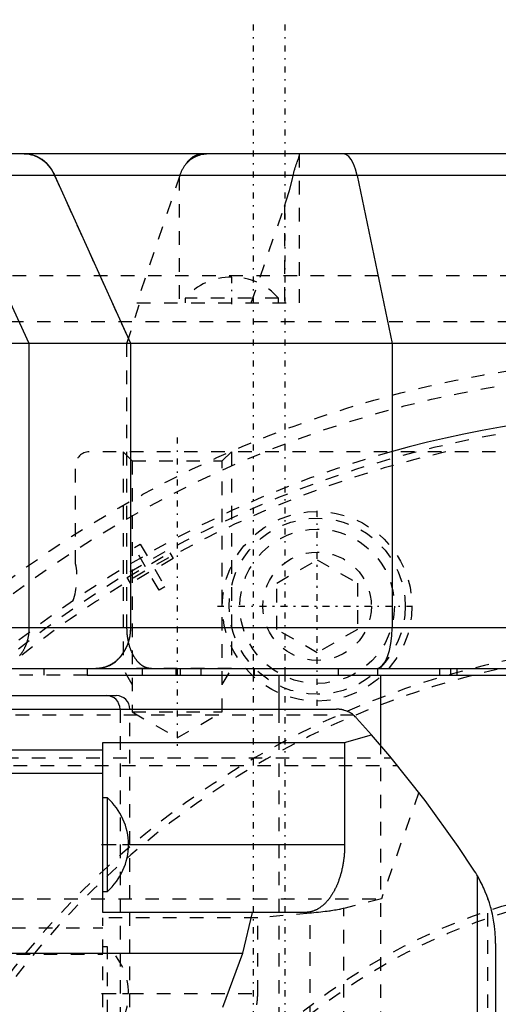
# Model space of a CAD drawing. Extents: x -565 to 345, y -109 to 109.
# Tile 18 of 20: x -49 to -14, y 36 to 109. Entities that reach past the tile are written whole.
import ezdxf

# ---------------------------------------------------------------- set-up
doc = ezdxf.new("R2010")
doc.units = 0
doc.linetypes.add('CENTER', pattern=[1.5, 0.45, -0.5, 0.05, -0.5])
doc.linetypes.add('DASHED', pattern=[2, 1, -1])
for name, color, linetype in [('AM_0', 7, 'CONTINUOUS'), ('AM_3', 7, 'DASHED'), ('AM_7', 7, 'CENTER')]:
    doc.layers.add(name, color=color, linetype=linetype)

msp = doc.modelspace()

# ---------------------------------------------------------------- linework, layer by layer
at = {"layer": 'AM_0', "color": 7, "linetype": 'CONTINUOUS'}
for p, q in [((30.753, 99), (-60.484, 99)), ((17.006, 97.408), (-57.6, 97.408)), ((-48.423, 85), (-54.168, 97.408)), ((-40.931, 85), (-46.526, 97.408)), ((-24.222, 97.408), (-21.644, 85)), ((40, 85), (-50.978, 85)), ((-48.423, 64), (-48.423, 85)), ((-40.931, 64), (-40.931, 85)), ((-21.644, 85), (-21.644, 64)), ((40, 64), (-50.978, 64)), ((-51, 61), (37, 61)), ((-44.152, 61), (-44.152, 60.5)), ((-44.152, 60.5), (55.352, 60.5)), ((-37.273, 61), (-37.273, 60.5)), ((-30, 60.5), (-30, 58)), ((-25.62, 61), (-25.62, 60.5)), ((-22.707, 61), (-22.707, 60.5)), ((-22.463, 55.318), (-22.463, 60.5)), ((-51, 59), (-42, 59)), ((-55.804, 58), (-25.738, 58)), ((-23.158, 56.118), (-24.262, 57.349)), ((-25.144, 55.551), (-23.158, 56.118)), ((-43, 43), (-43, 55.551)), ((-43, 55.551), (-25.144, 55.551)), ((-25.144, 55.551), (-25.144, 48)), ((-70.736, 55.006), (-43, 55.006)), ((-77.768, 53.27), (-43, 53.27)), ((-42.657, 51.45), (-43, 51.45)), ((-42.657, 44.55), (-42.657, 51.45)), ((-41.097, 48), (-25.144, 48)), ((-15.34, -45.694), (-15.34, 45.694)), ((-43, 44.55), (-42.657, 44.55)), ((-28.03, 43), (-43, 43)), ((-32.649, 40), (-31.953, 43)), ((-155, 40), (-32.649, 40)), ((-34.142, 36), (-32.649, 40)), ((-14, 40.694), (-14, -40.694))]:
    msp.add_line(p, q, dxfattribs=at)
for points in [[(-46.526, 97.408), (-46.777, 97.861), (-47.092, 98.253), (-47.462, 98.572), (-47.875, 98.807), (-48.316, 98.951), (-48.772, 99)], [(-24.222, 97.408), (-24.338, 97.861), (-24.483, 98.253), (-24.653, 98.572), (-24.843, 98.807), (-25.047, 98.951), (-25.257, 99)], [(-43.475, 61), (-42.979, 61.058), (-42.502, 61.228), (-42.062, 61.506), (-41.676, 61.879), (-41.36, 62.333), (-41.125, 62.852), (-40.98, 63.415), (-40.931, 64)], [(-22.816, 61), (-22.588, 61.058), (-22.368, 61.228), (-22.165, 61.506), (-21.988, 61.879), (-21.842, 62.333), (-21.733, 62.852), (-21.667, 63.415), (-21.644, 64)], [(-41.726, 58), (-41.745, 58.195), (-41.802, 58.383), (-41.893, 58.556), (-42.016, 58.707), (-42.165, 58.831), (-42.336, 58.924), (-42.521, 58.981), (-42.714, 59)]]:
    msp.add_lwpolyline(points, dxfattribs=at)
for points in [[(-49.136, 61.939, 0), (-49.111, 61.971, 0), (-49.098, 61.987, 0), (-49.085, 62.003, 0), (-49.06, 62.035, 0), (-49.036, 62.068, 0), (-49.012, 62.101, 0), (-48.988, 62.135, 0), (-48.965, 62.169, 0), (-48.954, 62.186, 0), (-48.942, 62.204, 0), (-48.92, 62.238, 0), (-48.898, 62.274, 0), (-48.877, 62.309, 0), (-48.856, 62.345, 0), (-48.835, 62.381, 0), (-48.825, 62.399, 0), (-48.815, 62.418, 0), (-48.796, 62.455, 0), (-48.777, 62.492, 0), (-48.758, 62.529, 0), (-48.74, 62.567, 0), (-48.722, 62.605, 0), (-48.713, 62.625, 0), (-48.705, 62.644, 0), (-48.688, 62.683, 0), (-48.672, 62.722, 0), (-48.656, 62.761, 0), (-48.64, 62.801, 0), (-48.626, 62.841, 0), (-48.618, 62.861, 0), (-48.611, 62.881, 0), (-48.597, 62.921, 0), (-48.584, 62.962, 0), (-48.571, 63.002, 0), (-48.559, 63.043, 0), (-48.547, 63.084, 0), (-48.542, 63.105, 0), (-48.536, 63.126, 0), (-48.525, 63.167, 0), (-48.515, 63.209, 0), (-48.51, 63.23, 0), (-48.505, 63.251, 0), (-48.496, 63.293, 0), (-48.488, 63.335, 0), (-48.484, 63.356, 0), (-48.48, 63.377, 0), (-48.472, 63.419, 0), (-48.465, 63.462, 0), (-48.459, 63.504, 0), (-48.453, 63.547, 0), (-48.447, 63.59, 0), (-48.445, 63.611, 0), (-48.442, 63.633, 0), (-48.438, 63.676, 0), (-48.434, 63.719, 0), (-48.431, 63.762, 0), (-48.428, 63.805, 0), (-48.426, 63.848, 0), (-48.425, 63.87, 0), (-48.424, 63.892, 0), (-48.423, 63.935, 0), (-48.423, 63.978, 0), (-48.423, 64, 0)], [(-24.262, 57.349, 0), (-24.294, 57.383, 0), (-24.359, 57.448, 0), (-24.427, 57.51, 0), (-24.462, 57.54, 0), (-24.498, 57.569, 0), (-24.572, 57.625, 0), (-24.648, 57.677, 0), (-24.726, 57.725, 0), (-24.807, 57.77, 0), (-24.89, 57.811, 0), (-24.932, 57.83, 0), (-24.974, 57.848, 0), (-25.06, 57.882, 0), (-25.148, 57.911, 0), (-25.199, 57.926, 0), (-25.214, 57.93, 0), (-25.229, 57.934, 0), (-25.236, 57.936, 0), (-25.244, 57.938, 0), (-25.259, 57.942, 0), (-25.274, 57.945, 0), (-25.289, 57.949, 0), (-25.304, 57.952, 0), (-25.319, 57.955, 0), (-25.326, 57.957, 0), (-25.334, 57.959, 0), (-25.349, 57.962, 0), (-25.364, 57.965, 0), (-25.379, 57.967, 0), (-25.394, 57.97, 0), (-25.409, 57.973, 0), (-25.417, 57.974, 0), (-25.424, 57.975, 0), (-25.44, 57.978, 0), (-25.455, 57.98, 0), (-25.462, 57.981, 0), (-25.47, 57.982, 0), (-25.485, 57.984, 0), (-25.501, 57.986, 0), (-25.508, 57.987, 0), (-25.516, 57.988, 0), (-25.531, 57.989, 0), (-25.546, 57.991, 0), (-25.562, 57.992, 0), (-25.577, 57.993, 0), (-25.592, 57.995, 0), (-25.6, 57.995, 0), (-25.608, 57.996, 0), (-25.623, 57.997, 0), (-25.638, 57.998, 0), (-25.654, 57.998, 0), (-25.669, 57.999, 0), (-25.684, 57.999, 0), (-25.692, 57.999, 0), (-25.7, 58, 0), (-25.715, 58, 0), (-25.731, 58, 0), (-25.738, 58, 0)], [(-15.6, 46.12, 0), (-16.756, 47.862, 0), (-19.195, 51.259, 0), (-21.797, 54.531, 0), (-23.158, 56.118, 0)], [(-25.144, 48, 0), (-25.144, 47.964, 0), (-25.144, 47.891, 0), (-25.146, 47.818, 0), (-25.146, 47.782, 0), (-25.147, 47.746, 0), (-25.15, 47.673, 0), (-25.153, 47.6, 0), (-25.156, 47.528, 0), (-25.161, 47.456, 0), (-25.166, 47.383, 0), (-25.168, 47.347, 0), (-25.171, 47.311, 0), (-25.177, 47.239, 0), (-25.184, 47.168, 0), (-25.191, 47.096, 0), (-25.199, 47.025, 0), (-25.208, 46.953, 0), (-25.212, 46.918, 0), (-25.217, 46.882, 0), (-25.226, 46.812, 0), (-25.237, 46.741, 0), (-25.242, 46.706, 0), (-25.247, 46.671, 0), (-25.259, 46.601, 0), (-25.271, 46.531, 0), (-25.277, 46.496, 0), (-25.284, 46.462, 0), (-25.297, 46.393, 0), (-25.311, 46.324, 0), (-25.325, 46.256, 0), (-25.34, 46.188, 0), (-25.355, 46.12, 0), (-25.363, 46.087, 0), (-25.371, 46.053, 0), (-25.388, 45.986, 0), (-25.405, 45.92, 0), (-25.423, 45.854, 0), (-25.441, 45.789, 0), (-25.46, 45.724, 0), (-25.47, 45.691, 0), (-25.48, 45.659, 0), (-25.499, 45.595, 0), (-25.52, 45.532, 0), (-25.541, 45.469, 0), (-25.562, 45.406, 0), (-25.584, 45.344, 0), (-25.596, 45.314, 0), (-25.607, 45.283, 0), (-25.63, 45.222, 0), (-25.654, 45.162, 0), (-25.678, 45.102, 0), (-25.702, 45.043, 0), (-25.727, 44.985, 0), (-25.74, 44.956, 0), (-25.753, 44.927, 0), (-25.779, 44.87, 0), (-25.806, 44.814, 0), (-25.833, 44.758, 0), (-25.86, 44.703, 0), (-25.888, 44.649, 0), (-25.902, 44.622, 0), (-25.916, 44.595, 0), (-25.945, 44.542, 0), (-25.974, 44.49, 0), (-25.989, 44.464, 0), (-26.004, 44.439, 0), (-26.034, 44.388, 0), (-26.065, 44.338, 0), (-26.08, 44.314, 0), (-26.096, 44.289, 0), (-26.127, 44.241, 0), (-26.159, 44.193, 0), (-26.191, 44.147, 0), (-26.223, 44.101, 0), (-26.256, 44.055, 0), (-26.273, 44.033, 0), (-26.29, 44.011, 0), (-26.323, 43.968, 0), (-26.357, 43.925, 0), (-26.392, 43.883, 0), (-26.427, 43.843, 0), (-26.462, 43.803, 0), (-26.479, 43.783, 0), (-26.497, 43.764, 0), (-26.533, 43.725, 0), (-26.569, 43.688, 0), (-26.605, 43.652, 0), (-26.642, 43.616, 0), (-26.679, 43.582, 0), (-26.697, 43.565, 0), (-26.716, 43.548, 0), (-26.754, 43.516, 0), (-26.791, 43.484, 0), (-26.829, 43.453, 0), (-26.868, 43.423, 0), (-26.906, 43.395, 0), (-26.926, 43.381, 0), (-26.945, 43.367, 0), (-26.984, 43.34, 0), (-27.023, 43.314, 0), (-27.063, 43.289, 0), (-27.102, 43.265, 0), (-27.142, 43.242, 0), (-27.162, 43.231, 0), (-27.182, 43.221, 0), (-27.223, 43.2, 0), (-27.263, 43.18, 0), (-27.283, 43.17, 0), (-27.303, 43.161, 0), (-27.344, 43.143, 0), (-27.385, 43.127, 0), (-27.406, 43.119, 0), (-27.426, 43.111, 0), (-27.467, 43.096, 0), (-27.508, 43.082, 0), (-27.55, 43.07, 0), (-27.591, 43.058, 0), (-27.633, 43.048, 0), (-27.654, 43.043, 0), (-27.674, 43.038, 0), (-27.716, 43.03, 0), (-27.758, 43.022, 0), (-27.8, 43.016, 0), (-27.842, 43.011, 0), (-27.883, 43.006, 0), (-27.904, 43.005, 0), (-27.925, 43.003, 0), (-27.967, 43.001, 0), (-28.009, 43, 0), (-28.03, 43, 0)], [(-15.34, 45.694, 0), (-15.382, 45.766, 0), (-15.467, 45.909, 0), (-15.555, 46.05, 0), (-15.6, 46.12, 0)], [(-14, 40.694, 0), (-14.001, 40.839, 0), (-14.01, 41.13, 0), (-14.026, 41.421, 0), (-14.038, 41.566, 0), (-14.052, 41.71, 0), (-14.086, 41.999, 0), (-14.128, 42.287, 0), (-14.178, 42.574, 0), (-14.237, 42.858, 0), (-14.304, 43.141, 0), (-14.341, 43.282, 0), (-14.379, 43.422, 0), (-14.463, 43.701, 0), (-14.554, 43.977, 0), (-14.654, 44.25, 0), (-14.761, 44.521, 0), (-14.876, 44.788, 0), (-14.937, 44.92, 0), (-14.999, 45.052, 0), (-15.13, 45.311, 0), (-15.268, 45.567, 0), (-15.34, 45.694, 0)]]:
    msp.add_polyline3d(points, dxfattribs=at)
for centre, radius, start, end in [((0, 0), 80, 74.25945, 105.74055), ((-42, 58), 1, 0, 90), ((-45.697, 47.998), 4.6, 0.0287, 48.63379), ((-45.697, 48.002), 4.6, 311.36621, 359.9713)]:
    msp.add_arc(centre, radius, start, end, dxfattribs=at)
at = {"layer": 'AM_3', "color": 6, "linetype": 'DASHED'}
for p, q in [((-28.47, 88), (-28.47, 98.951)), ((-46.554, 97.408), (-40.953, 85)), ((-37.316, 97.408), (-40.472, 88)), ((-37.356, 97.292), (-37.356, 88)), ((-32.032, 88), (-29.584, 95.145)), ((-29.584, 95.145), (-29.584, 88)), ((37.341, 90), (-75.137, 89.999)), ((-41.211, 85), (-40.254, 88)), ((-40.472, 88), (-28.47, 88)), ((-36.92, 88.343), (-36.92, 88)), ((-30.02, 88.343), (-36.92, 88.343)), ((-30.02, 88), (-30.02, 88.343)), ((39.154, 86.592), (-64, 86.592)), ((-41.211, 64), (-41.211, 85)), ((-40.953, 85), (-40.953, 64)), ((40, 77), (-44, 77)), ((-41.5, 77), (-40.824, 76.323)), ((-41.5, 77), (-41.5, 61)), ((-40.824, 76.323), (-40.824, 57.8)), ((-40.824, 76.323), (-34.176, 76.323)), ((-34.176, 76.323), (-33.5, 77)), ((-34.176, 57.8), (-34.176, 76.323)), ((-33.5, 77), (-33.5, 61)), ((-45, 68.74), (-45, 76)), ((-40.667, 69.936), (-40.233, 70.186)), ((-39.847, 68.516), (-40.667, 69.936)), ((-40.233, 70.186), (-39.413, 68.766)), ((-39.413, 68.766), (-38.054, 69.551)), ((-37.804, 69.118), (-39.163, 68.333)), ((-38.054, 69.551), (-37.804, 69.118)), ((-41.206, 67.731), (-39.847, 68.516)), ((-39.163, 68.333), (-38.413, 67.034)), ((-30.144, 67.313), (-27.174, 69.028)), ((-27.174, 69.028), (-24.204, 67.313)), ((-40.956, 67.298), (-41.206, 67.731)), ((-39.597, 68.083), (-40.956, 67.298)), ((-38.847, 66.784), (-39.597, 68.083)), ((-38.413, 67.034), (-38.847, 66.784)), ((-30.144, 63.884), (-30.144, 67.313)), ((-24.204, 67.313), (-24.204, 63.884)), ((-27.174, 62.169), (-30.144, 63.884)), ((-24.204, 63.884), (-27.174, 62.169)), ((-44.152, 60.5), (-67, 60.5)), ((-47.324, 60.5), (-47.324, 61)), ((-33.5, 61), (-41.5, 61)), ((-40.824, 59.828), (-41.5, 61)), ((-40.063, 60.5), (-40.063, 61)), ((-37.607, 61), (-37.607, 60.5)), ((-37.55, 60.5), (-37.55, 61)), ((-35.747, 60.5), (-35.747, 61)), ((-34.176, 59.828), (-33.5, 61)), ((-31.871, 61), (-31.871, 60.5)), ((-31.814, 61), (-31.814, 60.5)), ((-29.527, 60.5), (-29.527, 61)), ((-18.134, 61), (-18.134, 60.5)), ((-17.314, 60.5), (-17.314, 61)), ((-16.834, 60.5), (-16.834, 61)), ((-57.438, 57.58), (-24.512, 57.58)), ((-41.726, 58), (-41.726, -58)), ((-41, -58), (-41, 58)), ((-40.824, 57.8), (-37.5, 55.881)), ((-40.824, 57.8), (-34.176, 57.8)), ((-37.5, 55.881), (-34.176, 57.8)), ((-30, 58), (-30, -58)), ((-22.463, -55.318), (-22.463, 55.318)), ((-71.583, 53.855), (-21.238, 53.855)), ((-70.227, 54.406), (-21.693, 54.406)), ((-19.665, 51.875), (-22.431, 44)), ((-43, 48), (-41.097, 48)), ((-159.848, 44), (-22.431, 44)), ((-22.431, 44), (-25.212, 43.29)), ((-14.581, -44.052), (-14.581, 44.052)), ((-27.69, 42.941), (-31.56, 42.601)), ((-27.69, -42.941), (-27.69, 42.941)), ((-25.212, -43.29), (-25.212, 43.29)), ((-31.56, 42.601), (-43, 42.601)), ((-43, 32), (-43, 42.601)), ((-31.56, 37), (-31.56, 42.601)), ((-129.712, 41.861), (-43, 41.861)), ((-42.657, 40.45), (-43, 40.45)), ((-42.657, 33.55), (-42.657, 40.45)), ((-127.355, 39.921), (-43, 39.921)), ((-43, 37), (-31.56, 37))]:
    msp.add_line(p, q, dxfattribs=at)
for points in [[(-48.803, 99, 0), (-48.73, 98.999, 0), (-48.579, 98.988, 0), (-48.425, 98.967, 0), (-48.348, 98.952, 0), (-48.271, 98.934, 0), (-48.119, 98.89, 0), (-47.973, 98.836, 0), (-47.835, 98.775, 0), (-47.7, 98.704, 0), (-47.564, 98.621, 0), (-47.497, 98.575, 0), (-47.43, 98.527, 0), (-47.301, 98.422, 0), (-47.178, 98.31, 0), (-47.064, 98.192, 0), (-46.961, 98.071, 0), (-46.86, 97.939, 0), (-46.811, 97.869, 0), (-46.764, 97.797, 0), (-46.674, 97.646, 0), (-46.592, 97.488, 0), (-46.554, 97.408, 0)], [(-36.835, 98.27, 0), (-36.808, 98.309, 0), (-36.752, 98.383, 0), (-36.695, 98.453, 0), (-36.665, 98.487, 0), (-36.635, 98.52, 0), (-36.575, 98.582, 0), (-36.513, 98.64, 0), (-36.449, 98.695, 0), (-36.384, 98.745, 0), (-36.318, 98.79, 0), (-36.285, 98.812, 0), (-36.251, 98.832, 0), (-36.183, 98.869, 0), (-36.114, 98.901, 0), (-36.045, 98.929, 0), (-35.975, 98.953, 0), (-35.905, 98.971, 0), (-35.869, 98.979, 0), (-35.834, 98.985, 0), (-35.762, 98.995, 0), (-35.691, 98.999, 0), (-35.655, 99, 0)], [(-35.013, 99, 0), (-35.074, 99, 0), (-35.196, 98.996, 0), (-35.315, 98.988, 0), (-35.374, 98.982, 0), (-35.432, 98.976, 0), (-35.547, 98.959, 0), (-35.661, 98.938, 0), (-35.772, 98.913, 0), (-35.881, 98.883, 0), (-35.987, 98.847, 0), (-36.04, 98.828, 0), (-36.092, 98.807, 0), (-36.193, 98.762, 0), (-36.29, 98.712, 0), (-36.384, 98.657, 0), (-36.474, 98.597, 0), (-36.561, 98.533, 0), (-36.603, 98.499, 0), (-36.644, 98.464, 0), (-36.723, 98.39, 0), (-36.799, 98.311, 0), (-36.835, 98.27, 0)], [(-28.942, 97.408, 0), (-28.926, 97.476, 0), (-28.894, 97.609, 0), (-28.86, 97.738, 0), (-28.842, 97.8, 0), (-28.824, 97.861, 0), (-28.789, 97.98, 0), (-28.753, 98.093, 0), (-28.717, 98.201, 0), (-28.682, 98.302, 0), (-28.648, 98.397, 0), (-28.632, 98.442, 0), (-28.617, 98.485, 0), (-28.587, 98.567, 0), (-28.56, 98.641, 0), (-28.535, 98.709, 0), (-28.514, 98.77, 0), (-28.497, 98.823, 0), (-28.49, 98.846, 0), (-28.484, 98.868, 0), (-28.475, 98.907, 0), (-28.471, 98.938, 0), (-28.47, 98.951, 0)], [(-28.47, 98.951, 0), (-28.47, 98.954, 0), (-28.47, 98.959, 0), (-28.471, 98.964, 0), (-28.471, 98.967, 0), (-28.471, 98.969, 0), (-28.472, 98.973, 0), (-28.474, 98.977, 0), (-28.48, 98.988, 0), (-28.497, 98.999, 0), (-28.509, 99, 0)], [(-36.835, 98.27, 0), (-36.853, 98.25, 0), (-36.887, 98.21, 0), (-36.92, 98.168, 0), (-36.936, 98.147, 0), (-36.952, 98.125, 0), (-36.983, 98.082, 0), (-37.013, 98.037, 0), (-37.043, 97.991, 0), (-37.071, 97.945, 0), (-37.099, 97.897, 0), (-37.113, 97.873, 0), (-37.126, 97.849, 0), (-37.152, 97.8, 0), (-37.176, 97.75, 0), (-37.2, 97.7, 0), (-37.223, 97.648, 0), (-37.246, 97.596, 0), (-37.256, 97.57, 0), (-37.267, 97.543, 0), (-37.287, 97.49, 0), (-37.307, 97.436, 0), (-37.316, 97.408, 0)], [(-29.584, 95.145, 0), (-29.456, 95.531, 0), (-29.225, 96.296, 0), (-29.028, 97.042, 0), (-28.942, 97.408, 0)], [(-40.953, 64, 0), (-40.953, 63.979, 0), (-40.954, 63.938, 0), (-40.955, 63.895, 0), (-40.956, 63.874, 0), (-40.956, 63.853, 0), (-40.958, 63.81, 0), (-40.961, 63.767, 0), (-40.964, 63.723, 0), (-40.968, 63.679, 0), (-40.972, 63.635, 0), (-40.975, 63.613, 0), (-40.977, 63.591, 0), (-40.983, 63.547, 0), (-40.989, 63.503, 0), (-40.995, 63.458, 0), (-41.002, 63.414, 0), (-41.01, 63.37, 0), (-41.014, 63.349, 0), (-41.018, 63.327, 0), (-41.027, 63.283, 0), (-41.036, 63.24, 0), (-41.041, 63.218, 0), (-41.046, 63.197, 0), (-41.057, 63.154, 0), (-41.067, 63.112, 0), (-41.073, 63.091, 0), (-41.079, 63.071, 0), (-41.09, 63.029, 0), (-41.102, 62.989, 0), (-41.115, 62.949, 0), (-41.128, 62.909, 0), (-41.141, 62.871, 0), (-41.147, 62.851, 0), (-41.154, 62.832, 0), (-41.168, 62.794, 0), (-41.183, 62.756, 0), (-41.198, 62.717, 0), (-41.214, 62.678, 0), (-41.23, 62.639, 0), (-41.239, 62.62, 0), (-41.248, 62.6, 0), (-41.265, 62.562, 0), (-41.284, 62.523, 0), (-41.302, 62.484, 0), (-41.322, 62.446, 0), (-41.342, 62.408, 0), (-41.352, 62.389, 0), (-41.362, 62.37, 0), (-41.383, 62.333, 0), (-41.404, 62.296, 0), (-41.426, 62.259, 0), (-41.449, 62.223, 0), (-41.471, 62.187, 0), (-41.483, 62.169, 0), (-41.494, 62.152, 0), (-41.518, 62.117, 0), (-41.541, 62.083, 0), (-41.565, 62.049, 0), (-41.589, 62.017, 0), (-41.614, 61.985, 0), (-41.626, 61.969, 0), (-41.638, 61.953, 0), (-41.663, 61.923, 0), (-41.688, 61.893, 0), (-41.7, 61.878, 0), (-41.712, 61.864, 0), (-41.738, 61.835, 0), (-41.764, 61.806, 0), (-41.777, 61.791, 0), (-41.79, 61.777, 0), (-41.818, 61.748, 0), (-41.845, 61.72, 0), (-41.874, 61.691, 0), (-41.903, 61.664, 0), (-41.932, 61.636, 0), (-41.947, 61.622, 0), (-41.962, 61.609, 0), (-41.993, 61.582, 0), (-42.023, 61.556, 0), (-42.054, 61.53, 0), (-42.086, 61.505, 0), (-42.118, 61.481, 0), (-42.134, 61.468, 0), (-42.15, 61.456, 0), (-42.182, 61.433, 0), (-42.215, 61.41, 0), (-42.247, 61.388, 0), (-42.28, 61.367, 0), (-42.313, 61.346, 0), (-42.33, 61.336, 0), (-42.346, 61.326, 0), (-42.379, 61.306, 0), (-42.412, 61.288, 0), (-42.445, 61.27, 0), (-42.478, 61.253, 0), (-42.51, 61.236, 0), (-42.526, 61.228, 0), (-42.542, 61.22, 0), (-42.575, 61.205, 0), (-42.609, 61.19, 0), (-42.643, 61.175, 0), (-42.677, 61.161, 0), (-42.712, 61.147, 0), (-42.73, 61.141, 0), (-42.747, 61.134, 0), (-42.783, 61.121, 0), (-42.819, 61.109, 0), (-42.838, 61.103, 0), (-42.856, 61.098, 0), (-42.893, 61.087, 0), (-42.929, 61.076, 0), (-42.948, 61.071, 0), (-42.967, 61.067, 0), (-43.004, 61.058, 0), (-43.041, 61.049, 0), (-43.079, 61.041, 0), (-43.116, 61.034, 0), (-43.154, 61.028, 0), (-43.172, 61.025, 0), (-43.191, 61.022, 0), (-43.228, 61.017, 0), (-43.265, 61.013, 0), (-43.302, 61.009, 0), (-43.339, 61.006, 0), (-43.376, 61.004, 0), (-43.394, 61.003, 0), (-43.412, 61.002, 0), (-43.448, 61.001, 0), (-43.483, 61, 0), (-43.5, 61, 0)], [(-39.411, 61, 0), (-39.424, 61, 0), (-39.45, 61.001, 0), (-39.476, 61.002, 0), (-39.49, 61.003, 0), (-39.503, 61.004, 0), (-39.529, 61.006, 0), (-39.555, 61.01, 0), (-39.581, 61.013, 0), (-39.607, 61.018, 0), (-39.633, 61.023, 0), (-39.646, 61.026, 0), (-39.659, 61.029, 0), (-39.685, 61.035, 0), (-39.711, 61.042, 0), (-39.736, 61.049, 0), (-39.762, 61.058, 0), (-39.788, 61.066, 0), (-39.8, 61.071, 0), (-39.813, 61.076, 0), (-39.839, 61.086, 0), (-39.864, 61.097, 0), (-39.877, 61.102, 0), (-39.889, 61.108, 0), (-39.914, 61.12, 0), (-39.939, 61.132, 0), (-39.952, 61.139, 0), (-39.964, 61.145, 0), (-39.989, 61.159, 0), (-40.014, 61.173, 0), (-40.039, 61.188, 0), (-40.063, 61.204, 0), (-40.087, 61.22, 0), (-40.1, 61.228, 0), (-40.112, 61.237, 0), (-40.136, 61.254, 0), (-40.16, 61.272, 0), (-40.184, 61.29, 0), (-40.207, 61.309, 0), (-40.231, 61.329, 0), (-40.242, 61.339, 0), (-40.254, 61.349, 0), (-40.277, 61.37, 0), (-40.3, 61.391, 0), (-40.322, 61.413, 0), (-40.345, 61.435, 0), (-40.367, 61.458, 0), (-40.378, 61.47, 0), (-40.389, 61.481, 0), (-40.411, 61.505, 0), (-40.432, 61.53, 0), (-40.454, 61.555, 0), (-40.475, 61.58, 0), (-40.496, 61.606, 0), (-40.506, 61.62, 0), (-40.517, 61.633, 0), (-40.537, 61.66, 0), (-40.558, 61.687, 0), (-40.578, 61.715, 0), (-40.597, 61.744, 0), (-40.617, 61.773, 0), (-40.627, 61.788, 0), (-40.636, 61.802, 0), (-40.655, 61.832, 0), (-40.674, 61.863, 0), (-40.683, 61.878, 0), (-40.693, 61.894, 0), (-40.711, 61.925, 0), (-40.729, 61.957, 0), (-40.738, 61.973, 0), (-40.747, 61.989, 0), (-40.764, 62.022, 0), (-40.781, 62.055, 0), (-40.798, 62.088, 0), (-40.815, 62.122, 0), (-40.831, 62.156, 0), (-40.839, 62.174, 0), (-40.847, 62.191, 0), (-40.862, 62.226, 0), (-40.878, 62.261, 0), (-40.893, 62.297, 0), (-40.907, 62.333, 0), (-40.922, 62.369, 0), (-40.929, 62.388, 0), (-40.936, 62.406, 0), (-40.949, 62.443, 0), (-40.963, 62.481, 0), (-40.976, 62.518, 0), (-40.989, 62.556, 0), (-41.001, 62.595, 0), (-41.007, 62.614, 0), (-41.013, 62.634, 0), (-41.025, 62.673, 0), (-41.036, 62.712, 0), (-41.047, 62.751, 0), (-41.058, 62.791, 0), (-41.069, 62.831, 0), (-41.074, 62.852, 0), (-41.079, 62.872, 0), (-41.088, 62.913, 0), (-41.098, 62.953, 0), (-41.107, 62.995, 0), (-41.115, 63.036, 0), (-41.123, 63.077, 0), (-41.127, 63.098, 0), (-41.131, 63.119, 0), (-41.139, 63.161, 0), (-41.146, 63.203, 0), (-41.149, 63.224, 0), (-41.153, 63.245, 0), (-41.159, 63.287, 0), (-41.165, 63.329, 0), (-41.168, 63.351, 0), (-41.171, 63.372, 0), (-41.176, 63.415, 0), (-41.181, 63.457, 0), (-41.185, 63.5, 0), (-41.19, 63.543, 0), (-41.193, 63.586, 0), (-41.195, 63.608, 0), (-41.197, 63.63, 0), (-41.2, 63.673, 0), (-41.203, 63.716, 0), (-41.205, 63.76, 0), (-41.207, 63.803, 0), (-41.208, 63.847, 0), (-41.209, 63.869, 0), (-41.209, 63.891, 0), (-41.21, 63.934, 0), (-41.211, 63.978, 0), (-41.211, 64, 0)], [(-25.212, 43.29, 0), (-25.255, 43.279, 0), (-25.348, 43.258, 0), (-25.446, 43.236, 0), (-25.497, 43.225, 0), (-25.55, 43.215, 0), (-25.66, 43.194, 0), (-25.777, 43.173, 0), (-25.899, 43.152, 0), (-26.026, 43.132, 0), (-26.16, 43.112, 0), (-26.229, 43.102, 0), (-26.299, 43.093, 0), (-26.443, 43.073, 0), (-26.593, 43.054, 0), (-26.748, 43.036, 0), (-26.908, 43.018, 0), (-27.073, 43, 0), (-27.158, 42.991, 0), (-27.244, 42.982, 0), (-27.419, 42.965, 0), (-27.599, 42.949, 0), (-27.69, 42.941, 0)], [(-31.632, 36.168, 0), (-31.62, 36.239, 0), (-31.609, 36.311, 0), (-31.604, 36.347, 0), (-31.599, 36.383, 0), (-31.591, 36.456, 0), (-31.583, 36.528, 0), (-31.576, 36.6, 0), (-31.571, 36.673, 0), (-31.567, 36.746, 0), (-31.565, 36.782, 0), (-31.563, 36.818, 0), (-31.561, 36.891, 0), (-31.56, 36.964, 0), (-31.56, 37, 0)]]:
    msp.add_polyline3d(points, dxfattribs=at)
for centre, radius in [((0, 0), 84), ((0, 0), 83), ((-27.174, 65.598), 7), ((-27.174, 65.598), 6.5), ((-27.174, 65.598), 5.7), ((-27.171, 65.595), 4), ((0, 0), 45.5), ((0, 0), 45), ((0, 0), 45)]:
    msp.add_circle(centre, radius, dxfattribs=at)
for centre, radius, start, end in [((-33.468, 85.303), 4.6, 90.0287, 138.63379), ((-33.472, 85.303), 4.6, 41.36621, 89.9713), ((0, 0), 79.5, 59.79173, 129.90447), ((0, 0), 80, 105.74055, 129.60565), ((0, 0), 79, 102.91991, 130.2084), ((-44, 76), 1, 90, 180), ((-49.896, 67.726), 5, 339.87686, 11.695), ((0, 0), 63, 215.95057, 144.04943), ((0, 0), 62.5, 215.31364, 144.68636), ((-45.697, 36.998), 4.6, 0.0287, 48.63379), ((-45.697, 37.002), 4.6, 311.36621, 359.9713)]:
    msp.add_arc(centre, radius, start, end, dxfattribs=at)
at = {"layer": 'AM_7', "color": 4, "linetype": 'CENTER'}
for p, q in [((-31.871, -108.9), (-31.871, 108.9)), ((-29.527, -108.9), (-29.527, 108.9)), ((-33.47, 87.905), (-33.47, 89.998)), ((-37.5, 78.056), (-37.5, 54.825)), ((-27.174, 58.248), (-27.174, 72.948)), ((-27.171, 61.395), (-27.171, 69.795)), ((-34.524, 65.598), (-19.824, 65.598)), ((-31.371, 65.595), (-22.971, 65.595)), ((-43.095, 48), (-41.002, 48)), ((-43.095, 37), (-41.002, 37))]:
    msp.add_line(p, q, dxfattribs=at)

doc.saveas('drawing.dxf')
